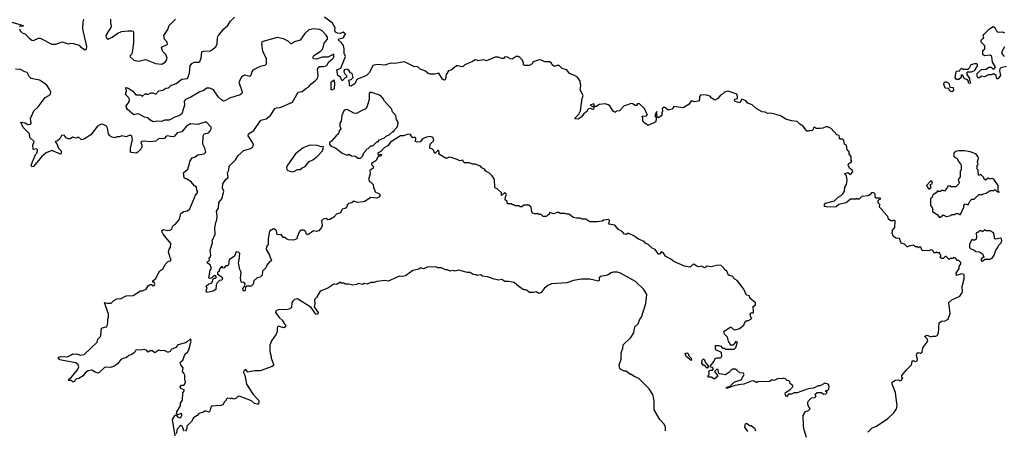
# Model space of a CAD drawing. Extents: x 2604950 to 2749250, y 940531 to 1028284.
# Tile 197 of 220: x 2671639 to 2681943, y 1017021 to 1021319. Entities that reach past the tile are written whole.
import ezdxf

# ---------------------------------------------------------------- set-up
doc = ezdxf.new("R2010")
doc.units = 0

msp = doc.modelspace()

# ---------------------------------------------------------------- linework, layer by layer
at = {"layer": '0CON05XD'}
for points in [[(2674623, 1021175), (2674575, 1021105), (2674514, 1021086), (2674485, 1021067), (2674475, 1021067), (2674449, 1021095), (2674400, 1021120), (2674335, 1021134), (2674174, 1021086), (2674170, 1021065), (2674179, 1020989), (2674220, 1020915), (2674218, 1020852), (2674205, 1020839), (2674155, 1020828), (2674080, 1020790), (2674069, 1020775), (2674059, 1020735), (2674047, 1020723), (2673993, 1020737), (2673961, 1020719), (2673934, 1020665), (2673966, 1020564), (2673964, 1020546), (2673945, 1020533), (2673835, 1020498), (2673785, 1020468), (2673773, 1020467), (2673750, 1020480), (2673719, 1020509), (2673668, 1020585), (2673628, 1020602), (2673595, 1020602), (2673565, 1020578), (2673525, 1020564), (2673431, 1020509), (2673375, 1020484), (2673362, 1020465), (2673365, 1020425), (2673336, 1020335), (2673305, 1020311), (2673261, 1020299), (2673205, 1020268), (2673154, 1020266), (2673125, 1020253), (2673086, 1020256), (2673035, 1020250), (2673000, 1020270), (2672985, 1020292), (2672945, 1020297), (2672890, 1020330), (2672875, 1020333), (2672835, 1020323), (2672768, 1020378), (2672756, 1020395), (2672754, 1020416), (2672785, 1020460), (2672787, 1020485), (2672777, 1020505), (2672748, 1020535), (2672756, 1020575), (2672750, 1020605), (2672755, 1020610), (2672775, 1020602), (2672822, 1020572), (2672855, 1020533), (2672903, 1020533), (2672925, 1020518), (2672955, 1020548), (2672965, 1020540), (2672985, 1020540), (2673015, 1020553), (2673033, 1020553), (2673065, 1020538), (2673095, 1020574), (2673137, 1020583), (2673168, 1020602), (2673195, 1020607), (2673220, 1020630), (2673275, 1020652), (2673335, 1020697), (2673395, 1020704), (2673415, 1020760), (2673423, 1020835), (2673440, 1020860), (2673464, 1020876), (2673514, 1020876), (2673525, 1020882), (2673539, 1020915), (2673547, 1020983), (2673565, 1020990), (2673635, 1020992), (2673692, 1021035), (2673706, 1021065), (2673709, 1021131), (2673720, 1021155), (2673776, 1021224), (2673814, 1021256), (2673846, 1021305), (2673886, 1021345)], [(2680074, 1020196), (2680045, 1020184), (2680015, 1020180), (2679975, 1020180), (2679965, 1020190), (2679945, 1020190), (2679942, 1020168), (2679930, 1020155), (2679905, 1020160), (2679897, 1020153), (2679875, 1020152), (2679838, 1020205), (2679804, 1020224), (2679775, 1020252), (2679715, 1020260), (2679658, 1020278), (2679601, 1020311), (2679565, 1020323), (2679495, 1020340), (2679465, 1020338), (2679442, 1020352), (2679410, 1020355), (2679345, 1020388), (2679305, 1020428), (2679260, 1020445), (2679238, 1020468), (2679195, 1020488), (2679175, 1020448), (2679125, 1020462), (2679120, 1020475), (2679124, 1020486), (2679150, 1020495), (2679152, 1020515), (2679145, 1020540), (2679055, 1020570), (2679015, 1020562), (2678995, 1020538), (2678972, 1020528), (2678946, 1020494), (2678915, 1020478), (2678875, 1020502), (2678865, 1020517), (2678825, 1020530), (2678769, 1020531), (2678754, 1020516), (2678754, 1020485), (2678742, 1020465), (2678705, 1020458), (2678665, 1020470), (2678646, 1020434), (2678582, 1020398), (2678485, 1020410), (2678467, 1020383), (2678425, 1020373), (2678398, 1020398), (2678385, 1020402), (2678362, 1020388), (2678367, 1020363), (2678360, 1020345), (2678360, 1020315), (2678325, 1020292), (2678312, 1020302), (2678308, 1020315), (2678307, 1020357), (2678290, 1020325), (2678290, 1020305), (2678300, 1020295), (2678295, 1020250), (2678215, 1020212), (2678168, 1020245), (2678160, 1020265), (2678160, 1020295), (2678152, 1020305), (2678155, 1020310), (2678197, 1020313), (2678210, 1020325), (2678202, 1020332), (2678178, 1020388), (2678125, 1020440), (2678105, 1020440), (2678095, 1020420), (2678075, 1020420), (2678055, 1020440), (2678035, 1020442), (2678005, 1020428), (2677965, 1020418), (2677916, 1020364), (2677885, 1020360), (2677875, 1020350), (2677865, 1020350), (2677851, 1020361), (2677815, 1020418), (2677797, 1020427), (2677765, 1020438), (2677705, 1020433), (2677675, 1020412), (2677650, 1020410), (2677650, 1020435), (2677645, 1020440), (2677610, 1020425), (2677635, 1020410), (2677650, 1020410), (2677645, 1020382), (2677635, 1020378), (2677615, 1020388), (2677590, 1020385), (2677580, 1020375), (2677578, 1020362), (2677542, 1020335), (2677515, 1020297), (2677485, 1020278), (2677450, 1020280), (2677454, 1020295), (2677489, 1020331), (2677509, 1020365), (2677526, 1020495), (2677537, 1020525), (2677506, 1020585), (2677510, 1020625), (2677504, 1020675), (2677475, 1020717), (2677439, 1020739), (2677393, 1020755), (2677365, 1020794), (2677315, 1020809), (2677285, 1020840), (2677265, 1020840), (2677235, 1020829), (2677213, 1020845), (2677203, 1020865), (2677187, 1020877), (2677135, 1020877), (2677095, 1020896), (2677075, 1020898), (2677013, 1020877), (2676998, 1020855), (2676975, 1020838), (2676925, 1020838), (2676912, 1020845), (2676912, 1020865), (2676900, 1020895), (2676872, 1020925), (2676855, 1020933), (2676835, 1020933), (2676793, 1020907), (2676775, 1020908), (2676745, 1020928), (2676715, 1020930), (2676705, 1020912), (2676685, 1020912), (2676645, 1020927), (2676615, 1020927), (2676525, 1020890), (2676495, 1020898), (2676435, 1020890), (2676427, 1020897), (2676405, 1020900), (2676378, 1020882), (2676298, 1020845), (2676281, 1020829), (2676265, 1020824), (2676225, 1020836), (2676210, 1020835), (2676155, 1020792), (2676127, 1020783), (2676101, 1020745), (2676096, 1020695), (2676085, 1020687), (2676075, 1020688), (2676065, 1020698), (2676025, 1020760), (2675985, 1020750), (2675935, 1020750), (2675915, 1020756), (2675885, 1020779), (2675831, 1020801), (2675805, 1020827), (2675765, 1020829), (2675665, 1020878), (2675565, 1020861), (2675526, 1020864), (2675488, 1020852), (2675465, 1020843), (2675379, 1020851), (2675335, 1020838), (2675299, 1020765), (2675269, 1020735), (2675167, 1020693), (2675145, 1020648), (2675103, 1020623), (2675090, 1020625), (2675090, 1020665), (2675080, 1020675), (2675092, 1020688), (2675108, 1020692), (2675130, 1020715), (2675120, 1020755), (2675102, 1020762), (2675080, 1020795), (2675065, 1020800), (2675040, 1020795), (2675032, 1020785), (2675033, 1020773), (2675042, 1020752), (2675060, 1020735), (2675060, 1020715), (2675045, 1020710), (2675018, 1020682), (2675012, 1020682), (2674996, 1020716), (2674967, 1020735), (2674957, 1020793), (2674999, 1020811), (2675048, 1020935), (2675034, 1020964), (2675034, 1021015), (2675028, 1021048), (2675008, 1021078), (2674973, 1021107), (2674981, 1021119), (2675025, 1021128), (2675047, 1021167), (2675025, 1021190), (2674995, 1021173), (2674965, 1021178), (2674945, 1021190), (2674938, 1021205), (2674940, 1021235), (2674914, 1021284), (2674830, 1021345)], [(2671545, 1021298), (2671675, 1021260), (2671675, 1021250), (2671645, 1021252), (2671638, 1021245)], [(2671636, 1021225), (2671645, 1021203), (2671665, 1021183), (2671699, 1021169), (2671735, 1021128), (2671766, 1021106), (2671785, 1021101), (2671835, 1021124), (2671855, 1021126), (2671974, 1021064), (2672016, 1021064), (2672085, 1021086), (2672145, 1021066), (2672175, 1021072), (2672200, 1021070), (2672262, 1021052), (2672274, 1021034), (2672325, 1021002), (2672338, 1021012), (2672343, 1021037), (2672300, 1021225), (2672303, 1021295), (2672312, 1021325)], [(2672589, 1021325), (2672589, 1021285), (2672596, 1021255), (2672592, 1021238), (2672566, 1021194), (2672542, 1021155), (2672545, 1021134), (2672555, 1021119), (2672565, 1021116), (2672608, 1021135), (2672665, 1021178), (2672705, 1021196), (2672775, 1021203), (2672813, 1021203), (2672825, 1021198), (2672830, 1021185), (2672830, 1021085), (2672820, 1020995), (2672808, 1020955), (2672793, 1020937), (2672795, 1020930), (2672835, 1020897), (2672885, 1020884), (2672955, 1020904), (2673060, 1020860), (2673126, 1020854), (2673161, 1020875), (2673176, 1020895), (2673181, 1020915), (2673167, 1020955), (2673138, 1020985), (2673122, 1021025), (2673133, 1021037), (2673180, 1021055), (2673186, 1021064), (2673182, 1021085), (2673153, 1021115), (2673146, 1021155), (2673188, 1021215), (2673205, 1021258), (2673268, 1021325)], [(2681965, 1020828), (2681906, 1020814), (2681898, 1020805), (2681892, 1020785), (2681902, 1020735), (2681875, 1020700), (2681865, 1020700), (2681858, 1020735), (2681835, 1020752), (2681805, 1020742), (2681778, 1020742), (2681735, 1020722), (2681705, 1020728), (2681685, 1020712), (2681665, 1020712), (2681660, 1020725), (2681660, 1020755), (2681703, 1020797), (2681755, 1020800), (2681775, 1020820), (2681785, 1020822), (2681805, 1020822), (2681824, 1020804), (2681835, 1020800), (2681850, 1020825), (2681820, 1020875), (2681812, 1020935), (2681795, 1020948), (2681735, 1020942), (2681720, 1020955), (2681720, 1020995), (2681740, 1021015), (2681740, 1021045), (2681702, 1021085), (2681700, 1021105), (2681715, 1021120), (2681730, 1021125), (2681722, 1021155), (2681731, 1021169), (2681788, 1021225), (2681825, 1021248), (2681845, 1021238), (2681861, 1021201), (2681875, 1021190), (2681925, 1021192), (2681945, 1021182)], [(2679983, 1017417), (2680025, 1017418), (2680055, 1017400), (2680075, 1017402), (2680090, 1017415), (2680070, 1017435), (2680095, 1017440), (2680108, 1017452), (2680112, 1017485), (2680100, 1017505), (2680065, 1017513), (2680015, 1017488), (2679995, 1017488), (2679947, 1017463), (2679890, 1017455), (2679775, 1017412), (2679745, 1017412), (2679715, 1017400), (2679685, 1017400), (2679665, 1017372), (2679650, 1017395), (2679652, 1017415), (2679700, 1017445), (2679730, 1017475), (2679730, 1017485), (2679702, 1017512), (2679698, 1017528), (2679688, 1017538), (2679672, 1017542), (2679655, 1017560), (2679635, 1017568), (2679615, 1017560), (2679578, 1017562), (2679535, 1017542), (2679515, 1017550), (2679485, 1017532), (2679365, 1017530), (2679355, 1017520), (2679345, 1017520), (2679327, 1017537), (2679305, 1017538), (2679217, 1017503), (2679185, 1017502), (2679125, 1017489), (2679035, 1017460), (2679032, 1017465), (2679045, 1017477), (2679072, 1017478), (2679120, 1017530), (2679190, 1017550), (2679222, 1017605), (2679215, 1017620), (2679175, 1017622), (2679145, 1017650), (2679125, 1017660), (2679095, 1017660), (2679062, 1017625), (2679025, 1017602), (2678962, 1017612), (2678952, 1017622), (2678948, 1017658), (2678935, 1017660), (2678910, 1017635), (2678940, 1017595), (2678940, 1017585), (2678915, 1017560), (2678905, 1017560), (2678877, 1017577), (2678848, 1017578), (2678840, 1017585), (2678853, 1017607), (2678852, 1017638), (2678865, 1017650), (2678888, 1017652), (2678900, 1017665), (2678888, 1017678), (2678872, 1017682), (2678870, 1017695), (2678907, 1017743), (2678917, 1017773), (2678935, 1017780), (2678972, 1017778), (2678987, 1017793), (2678982, 1017835), (2678931, 1017861), (2678922, 1017875), (2678922, 1017908), (2678955, 1017910), (2678975, 1017900), (2678995, 1017880), (2679015, 1017880), (2679025, 1017870), (2679115, 1017870), (2679132, 1017888), (2679150, 1017945), (2679135, 1017950), (2679107, 1017913), (2679082, 1017912), (2679058, 1017955), (2679047, 1017997), (2679015, 1018028), (2679007, 1018055), (2679075, 1018100), (2679085, 1018100), (2679105, 1018080), (2679125, 1018072), (2679172, 1018088), (2679218, 1018122), (2679231, 1018159), (2679248, 1018172), (2679265, 1018170), (2679290, 1018185), (2679300, 1018195), (2679290, 1018205), (2679283, 1018237), (2679295, 1018250), (2679315, 1018250), (2679318, 1018255), (2679320, 1018285), (2679310, 1018315), (2679340, 1018335), (2679340, 1018355), (2679280, 1018405), (2679278, 1018428), (2679244, 1018434), (2679217, 1018497), (2679149, 1018589), (2679124, 1018604), (2679095, 1018633), (2679058, 1018645), (2679038, 1018685), (2679014, 1018704), (2679010, 1018715), (2678980, 1018745), (2678945, 1018750), (2678875, 1018733), (2678835, 1018738), (2678805, 1018720), (2678775, 1018738), (2678745, 1018732), (2678725, 1018738), (2678695, 1018760), (2678684, 1018756), (2678655, 1018730), (2678595, 1018740), (2678485, 1018788), (2678455, 1018812), (2678401, 1018841), (2678376, 1018876), (2678355, 1018888), (2678336, 1018864), (2678325, 1018863), (2678288, 1018915), (2678257, 1018927), (2678217, 1018967), (2678190, 1018975), (2678175, 1018998), (2678115, 1019022), (2678066, 1019056), (2678015, 1019080), (2678005, 1019082), (2677985, 1019072), (2677970, 1019075), (2677945, 1019102), (2677904, 1019124), (2677867, 1019167), (2677805, 1019180), (2677812, 1019215), (2677805, 1019228), (2677748, 1019222), (2677735, 1019210), (2677685, 1019202), (2677605, 1019202), (2677565, 1019232), (2677525, 1019232), (2677505, 1019242), (2677465, 1019240), (2677435, 1019250), (2677385, 1019282), (2677365, 1019282), (2677345, 1019292), (2677295, 1019290), (2677285, 1019300), (2677265, 1019300), (2677225, 1019288), (2677185, 1019300), (2677180, 1019285), (2677160, 1019265), (2677145, 1019258), (2677118, 1019258), (2677095, 1019280), (2677075, 1019280), (2677065, 1019288), (2677025, 1019288), (2677010, 1019295), (2676998, 1019308), (2676990, 1019355), (2676968, 1019378), (2676915, 1019378), (2676895, 1019360), (2676875, 1019360), (2676865, 1019370), (2676825, 1019370), (2676815, 1019380), (2676795, 1019382), (2676782, 1019392), (2676745, 1019392), (2676740, 1019415), (2676720, 1019435), (2676722, 1019465), (2676732, 1019485), (2676730, 1019495), (2676713, 1019507), (2676680, 1019480), (2676680, 1019505), (2676635, 1019550), (2676620, 1019555), (2676612, 1019562), (2676607, 1019647), (2676582, 1019685), (2676555, 1019712), (2676518, 1019735), (2676503, 1019753), (2676477, 1019767), (2676462, 1019785), (2676405, 1019808), (2676378, 1019808), (2676345, 1019820), (2676295, 1019820), (2676282, 1019832), (2676275, 1019850), (2676245, 1019840), (2676216, 1019856), (2676145, 1019880), (2676125, 1019878), (2676115, 1019868), (2676095, 1019868), (2676025, 1019910), (2676023, 1019917), (2676030, 1019925), (2676025, 1019950), (2676015, 1019950), (2675985, 1019920), (2675970, 1019955), (2675960, 1019965), (2675930, 1019975), (2675934, 1020016), (2675973, 1020055), (2675965, 1020086), (2675935, 1020097), (2675895, 1020091), (2675855, 1020071), (2675829, 1020041), (2675798, 1020038), (2675782, 1020045), (2675785, 1020080), (2675775, 1020088), (2675755, 1020082), (2675745, 1020088), (2675725, 1020120), (2675695, 1020118), (2675655, 1020102), (2675625, 1020102), (2675521, 1020038), (2675492, 1019998), (2675453, 1019977), (2675420, 1019940), (2675392, 1019925), (2675387, 1019915), (2675392, 1019902), (2675405, 1019900), (2675415, 1019910), (2675430, 1019905), (2675415, 1019892), (2675392, 1019888), (2675365, 1019840), (2675320, 1019815), (2675320, 1019805), (2675340, 1019785), (2675340, 1019765), (2675305, 1019740), (2675306, 1019704), (2675288, 1019645), (2675305, 1019622), (2675315, 1019620), (2675340, 1019595), (2675341, 1019561), (2675364, 1019514), (2675398, 1019498), (2675412, 1019485), (2675403, 1019465), (2675375, 1019450), (2675315, 1019458), (2675255, 1019420), (2675235, 1019414), (2675175, 1019407), (2675135, 1019420), (2675115, 1019402), (2675080, 1019395), (2675070, 1019385), (2675058, 1019352), (2675045, 1019343), (2675014, 1019336), (2674995, 1019297), (2674955, 1019282), (2674925, 1019253), (2674885, 1019228), (2674863, 1019223), (2674845, 1019238), (2674815, 1019232), (2674798, 1019212), (2674804, 1019165), (2674799, 1019145), (2674771, 1019109), (2674745, 1019103), (2674715, 1019110), (2674655, 1019068), (2674640, 1019075), (2674631, 1019101), (2674616, 1019116), (2674584, 1019116), (2674569, 1019101), (2674542, 1019045), (2674540, 1019025), (2674505, 1019010), (2674453, 1019013), (2674435, 1019020), (2674415, 1019040), (2674395, 1019040), (2674375, 1019070), (2674345, 1019068), (2674335, 1019072), (2674325, 1019110), (2674305, 1019128), (2674295, 1019130), (2674253, 1019105), (2674238, 1019025), (2674238, 1018965), (2674222, 1018945), (2674219, 1018915), (2674254, 1018855), (2674276, 1018795), (2674252, 1018785), (2674225, 1018750), (2674215, 1018720), (2674180, 1018685), (2674176, 1018644), (2674155, 1018623), (2674125, 1018617), (2674088, 1018585), (2674081, 1018549), (2674061, 1018529), (2674015, 1018528), (2674001, 1018519), (2674000, 1018485), (2673985, 1018479), (2673977, 1018485), (2673973, 1018505), (2673992, 1018525), (2673998, 1018555), (2673985, 1018570), (2673965, 1018567), (2673956, 1018576), (2673950, 1018615), (2673957, 1018675), (2673943, 1018705), (2673928, 1018775), (2673937, 1018805), (2673942, 1018872), (2673930, 1018885), (2673905, 1018890), (2673888, 1018845), (2673832, 1018805), (2673825, 1018752), (2673815, 1018743), (2673795, 1018742), (2673775, 1018718), (2673765, 1018720), (2673755, 1018740), (2673728, 1018705), (2673728, 1018682), (2673710, 1018675), (2673710, 1018655), (2673755, 1018627), (2673762, 1018605), (2673756, 1018594), (2673731, 1018589), (2673706, 1018564), (2673697, 1018543), (2673691, 1018495), (2673665, 1018476), (2673602, 1018462), (2673590, 1018475), (2673593, 1018497), (2673600, 1018505), (2673592, 1018528), (2673620, 1018555), (2673645, 1018560), (2673656, 1018574), (2673660, 1018600), (2673675, 1018612), (2673690, 1018615), (2673698, 1018625), (2673688, 1018638), (2673675, 1018640), (2673648, 1018612), (2673625, 1018610), (2673618, 1018618), (2673634, 1018696), (2673648, 1018715), (2673633, 1018753), (2673605, 1018770), (2673602, 1018785), (2673625, 1018800), (2673623, 1018825), (2673631, 1018835), (2673640, 1018855), (2673633, 1018905), (2673658, 1018985), (2673652, 1019005), (2673686, 1019075), (2673681, 1019139), (2673691, 1019195), (2673703, 1019225), (2673706, 1019265), (2673700, 1019315), (2673720, 1019345), (2673724, 1019406), (2673754, 1019445), (2673774, 1019525), (2673761, 1019555), (2673765, 1019600), (2673797, 1019645), (2673822, 1019668), (2673814, 1019715), (2673827, 1019745), (2673832, 1019785), (2673898, 1019852), (2673925, 1019896), (2673985, 1019951), (2674055, 1019970), (2674077, 1019983), (2674085, 1020005), (2674083, 1020023), (2674031, 1020105), (2674034, 1020125), (2674091, 1020159), (2674163, 1020267), (2674220, 1020280), (2674264, 1020315), (2674310, 1020390), (2674325, 1020397), (2674365, 1020399), (2674495, 1020455), (2674555, 1020562), (2674595, 1020566), (2674632, 1020598), (2674665, 1020615), (2674687, 1020645), (2674731, 1020679), (2674754, 1020705), (2674764, 1020734), (2674754, 1020796), (2674761, 1020819), (2674775, 1020828), (2674815, 1020828), (2674845, 1020836), (2674858, 1020845), (2674875, 1020879), (2674910, 1020905), (2674925, 1020925), (2674925, 1020957), (2674865, 1020928), (2674805, 1020928), (2674745, 1020906), (2674715, 1020908), (2674707, 1020925), (2674716, 1020945), (2674785, 1020987), (2674811, 1021015), (2674825, 1021075), (2674861, 1021115), (2674862, 1021135), (2674848, 1021158), (2674805, 1021204), (2674778, 1021215), (2674715, 1021224), (2674666, 1021214), (2674623, 1021175)], [(2681946, 1021034), (2681918, 1020985), (2681918, 1020965), (2681935, 1020940), (2681945, 1020940)], [(2681585, 1020650), (2681570, 1020655), (2681570, 1020675), (2681558, 1020688), (2681525, 1020700), (2681505, 1020740), (2681492, 1020738), (2681490, 1020715), (2681468, 1020692), (2681442, 1020692), (2681428, 1020715), (2681440, 1020775), (2681445, 1020780), (2681478, 1020782), (2681482, 1020798), (2681495, 1020810), (2681505, 1020800), (2681565, 1020800), (2681580, 1020815), (2681595, 1020850), (2681635, 1020862), (2681652, 1020862), (2681660, 1020855), (2681660, 1020835), (2681628, 1020782), (2681595, 1020770), (2681555, 1020770), (2681550, 1020765), (2681552, 1020745), (2681580, 1020705), (2681580, 1020685), (2681590, 1020665), (2681585, 1020650)], [(2671803, 1019907), (2671817, 1019923), (2671826, 1019947), (2671825, 1019958), (2671815, 1019967), (2671785, 1019960), (2671780, 1019965), (2671778, 1020005), (2671790, 1020045), (2671746, 1020086), (2671743, 1020125), (2671675, 1020190), (2671650, 1020245), (2671695, 1020240), (2671725, 1020221), (2671753, 1020227), (2671760, 1020235), (2671753, 1020285), (2671788, 1020365), (2671834, 1020406), (2671906, 1020505), (2671963, 1020535), (2671964, 1020565), (2671954, 1020585), (2671922, 1020632), (2671875, 1020670), (2671845, 1020686), (2671760, 1020705), (2671740, 1020725), (2671716, 1020766), (2671693, 1020773), (2671649, 1020799), (2671595, 1020802)], [(2674905, 1020580), (2674900, 1020585), (2674900, 1020665), (2674925, 1020690), (2674932, 1020655), (2674930, 1020595), (2674905, 1020580)], [(2681395, 1020563), (2681374, 1020574), (2681358, 1020598), (2681323, 1020603), (2681310, 1020645), (2681311, 1020655), (2681325, 1020670), (2681335, 1020670), (2681363, 1020653), (2681372, 1020612), (2681408, 1020608), (2681412, 1020575), (2681395, 1020563)], [(2675178, 1019868), (2675205, 1019870), (2675230, 1019895), (2675240, 1019925), (2675265, 1019950), (2675270, 1019965), (2675285, 1019970), (2675315, 1020000), (2675335, 1020000), (2675375, 1020040), (2675388, 1020042), (2675405, 1020060), (2675457, 1020083), (2675475, 1020100), (2675506, 1020114), (2675545, 1020150), (2675555, 1020150), (2675560, 1020165), (2675590, 1020195), (2675598, 1020215), (2675600, 1020245), (2675582, 1020275), (2675577, 1020317), (2675540, 1020355), (2675530, 1020385), (2675457, 1020467), (2675439, 1020499), (2675414, 1020524), (2675315, 1020561), (2675303, 1020557), (2675297, 1020545), (2675296, 1020485), (2675273, 1020405), (2675256, 1020384), (2675225, 1020373), (2675165, 1020338), (2675135, 1020340), (2675065, 1020380), (2675045, 1020377), (2675030, 1020365), (2675010, 1020315), (2675002, 1020258), (2674990, 1020235), (2674988, 1020208), (2675000, 1020175), (2674982, 1020155), (2674977, 1020123), (2674952, 1020105), (2674903, 1020047), (2674882, 1020035), (2674882, 1020015), (2674891, 1020001), (2674905, 1019990), (2674945, 1019978), (2675013, 1019923), (2675065, 1019902), (2675085, 1019910), (2675113, 1019893), (2675155, 1019890), (2675178, 1019868)], [(2673265, 1016962), (2673238, 1017135), (2673265, 1017180), (2673278, 1017178), (2673292, 1017162), (2673315, 1017152), (2673325, 1017154), (2673336, 1017175), (2673335, 1017190), (2673327, 1017197), (2673295, 1017182), (2673280, 1017195), (2673282, 1017215), (2673322, 1017278), (2673322, 1017305), (2673342, 1017335), (2673348, 1017412), (2673360, 1017435), (2673360, 1017445), (2673325, 1017460), (2673320, 1017475), (2673332, 1017495), (2673355, 1017493), (2673365, 1017500), (2673376, 1017525), (2673368, 1017555), (2673367, 1017597), (2673358, 1017618), (2673342, 1017635), (2673350, 1017675), (2673327, 1017707), (2673320, 1017735), (2673348, 1017755), (2673372, 1017822), (2673395, 1017840), (2673408, 1017865), (2673432, 1017955), (2673425, 1017980), (2673393, 1017947), (2673375, 1017938), (2673295, 1017917), (2673273, 1017887), (2673225, 1017868), (2673213, 1017847), (2673195, 1017838), (2673185, 1017838), (2673155, 1017858), (2673115, 1017852), (2673095, 1017860), (2673055, 1017833), (2673025, 1017852), (2673005, 1017852), (2672985, 1017840), (2672970, 1017855), (2672946, 1017866), (2672905, 1017860), (2672865, 1017862), (2672850, 1017855), (2672840, 1017835), (2672814, 1017816), (2672780, 1017805), (2672757, 1017783), (2672700, 1017765), (2672663, 1017715), (2672625, 1017688), (2672585, 1017680), (2672545, 1017683), (2672525, 1017677), (2672465, 1017618), (2672429, 1017629), (2672395, 1017652), (2672355, 1017643), (2672327, 1017625), (2672305, 1017590), (2672257, 1017563), (2672232, 1017558), (2672205, 1017530), (2672195, 1017530), (2672182, 1017542), (2672155, 1017542), (2672150, 1017545), (2672152, 1017555), (2672182, 1017578), (2672244, 1017655), (2672257, 1017685), (2672252, 1017705), (2672226, 1017726), (2672095, 1017750), (2672060, 1017760), (2672046, 1017775), (2672047, 1017785), (2672065, 1017794), (2672125, 1017790), (2672146, 1017794), (2672178, 1017812), (2672195, 1017822), (2672207, 1017817), (2672235, 1017820), (2672275, 1017809), (2672314, 1017816), (2672450, 1017945), (2672458, 1017975), (2672485, 1018002), (2672490, 1018015), (2672495, 1018090), (2672525, 1018102), (2672550, 1018105), (2672562, 1018145), (2672560, 1018185), (2672570, 1018205), (2672568, 1018235), (2672525, 1018360), (2672555, 1018352), (2672597, 1018353), (2672625, 1018380), (2672655, 1018398), (2672675, 1018402), (2672695, 1018398), (2672755, 1018428), (2672825, 1018432), (2672905, 1018480), (2672925, 1018482), (2672961, 1018499), (2672985, 1018532), (2673005, 1018548), (2673017, 1018547), (2673035, 1018533), (2673048, 1018535), (2673053, 1018555), (2673045, 1018570), (2673033, 1018573), (2673033, 1018587), (2673065, 1018610), (2673077, 1018643), (2673105, 1018690), (2673138, 1018712), (2673165, 1018760), (2673195, 1018790), (2673220, 1018795), (2673220, 1018815), (2673213, 1018823), (2673212, 1018845), (2673198, 1018885), (2673203, 1018917), (2673217, 1018933), (2673220, 1018975), (2673140, 1019075), (2673129, 1019095), (2673128, 1019112), (2673145, 1019122), (2673185, 1019111), (2673210, 1019115), (2673230, 1019125), (2673240, 1019155), (2673253, 1019167), (2673266, 1019174), (2673305, 1019220), (2673316, 1019244), (2673325, 1019290), (2673355, 1019310), (2673395, 1019318), (2673421, 1019339), (2673478, 1019482), (2673500, 1019505), (2673500, 1019525), (2673493, 1019533), (2673488, 1019565), (2673464, 1019584), (2673435, 1019622), (2673385, 1019652), (2673373, 1019653), (2673360, 1019665), (2673353, 1019715), (2673398, 1019755), (2673417, 1019815), (2673418, 1019835), (2673445, 1019872), (2673475, 1019883), (2673505, 1019903), (2673570, 1019915), (2673587, 1019933), (2673578, 1019975), (2673557, 1020017), (2673558, 1020105), (2673570, 1020125), (2673614, 1020136), (2673632, 1020155), (2673642, 1020175), (2673642, 1020195), (2673595, 1020248), (2673575, 1020248), (2673505, 1020223), (2673425, 1020229), (2673384, 1020206), (2673335, 1020146), (2673287, 1020135), (2673255, 1020098), (2673232, 1020092), (2673185, 1020102), (2673168, 1020095), (2673154, 1020076), (2673135, 1020071), (2673095, 1020074), (2673065, 1020049), (2673005, 1020039), (2672945, 1020048), (2672920, 1020045), (2672908, 1020035), (2672918, 1020005), (2672916, 1019984), (2672908, 1019965), (2672875, 1019932), (2672857, 1019923), (2672805, 1019930), (2672798, 1019938), (2672798, 1019975), (2672820, 1020065), (2672812, 1020105), (2672791, 1020109), (2672755, 1020092), (2672708, 1020102), (2672685, 1020092), (2672655, 1020092), (2672635, 1020082), (2672608, 1020088), (2672584, 1020104), (2672568, 1020125), (2672557, 1020185), (2672546, 1020206), (2672505, 1020226), (2672485, 1020223), (2672452, 1020205), (2672382, 1020115), (2672319, 1020071), (2672285, 1020062), (2672255, 1020088), (2672225, 1020080), (2672195, 1020088), (2672167, 1020073), (2672145, 1020072), (2672124, 1020084), (2672105, 1020112), (2672075, 1020108), (2672058, 1020072), (2672035, 1020052), (2672010, 1020045), (2672028, 1020018), (2672046, 1019975), (2672072, 1019945), (2672073, 1019917), (2672065, 1019912), (2671975, 1019950), (2671915, 1019927), (2671867, 1019885), (2671785, 1019783), (2671765, 1019778), (2671758, 1019798), (2671803, 1019907)], [(2680515, 1017000), (2680562, 1017048), (2680606, 1017064), (2680725, 1017144), (2680787, 1017203), (2680814, 1017245), (2680821, 1017275), (2680806, 1017415), (2680771, 1017505), (2680771, 1017525), (2680805, 1017547), (2680835, 1017550), (2680845, 1017540), (2680870, 1017545), (2680872, 1017558), (2680880, 1017565), (2680870, 1017575), (2680872, 1017595), (2680922, 1017658), (2680972, 1017705), (2680977, 1017723), (2680978, 1017742), (2680985, 1017750), (2681015, 1017742), (2681031, 1017749), (2681033, 1017765), (2681023, 1017805), (2681026, 1017824), (2681043, 1017837), (2681065, 1017830), (2681085, 1017840), (2681092, 1017885), (2681142, 1017955), (2681135, 1017980), (2681112, 1018002), (2681112, 1018008), (2681135, 1018018), (2681175, 1017998), (2681195, 1018008), (2681225, 1018008), (2681240, 1018015), (2681253, 1018037), (2681260, 1018145), (2681285, 1018162), (2681325, 1018167), (2681354, 1018186), (2681378, 1018245), (2681363, 1018357), (2681394, 1018386), (2681478, 1018425), (2681500, 1018455), (2681507, 1018475), (2681502, 1018525), (2681522, 1018605), (2681522, 1018652), (2681495, 1018660), (2681442, 1018642), (2681440, 1018665), (2681472, 1018715), (2681472, 1018735), (2681487, 1018763), (2681488, 1018778), (2681468, 1018798), (2681455, 1018800), (2681428, 1018828), (2681415, 1018830), (2681405, 1018820), (2681375, 1018820), (2681365, 1018810), (2681335, 1018840), (2681325, 1018840), (2681305, 1018820), (2681285, 1018820), (2681270, 1018835), (2681278, 1018842), (2681280, 1018855), (2681272, 1018862), (2681268, 1018878), (2681245, 1018880), (2681235, 1018890), (2681225, 1018880), (2681205, 1018880), (2681200, 1018895), (2681187, 1018907), (2681175, 1018910), (2681155, 1018900), (2681083, 1018903), (2681068, 1018938), (2681055, 1018940), (2681045, 1018930), (2681035, 1018940), (2681015, 1018940), (2680995, 1018960), (2680945, 1018950), (2680935, 1018940), (2680925, 1018940), (2680898, 1018968), (2680865, 1018980), (2680845, 1019030), (2680813, 1019033), (2680785, 1019050), (2680768, 1019085), (2680773, 1019117), (2680797, 1019143), (2680800, 1019215), (2680785, 1019220), (2680777, 1019213), (2680755, 1019212), (2680731, 1019231), (2680725, 1019260), (2680675, 1019310), (2680670, 1019325), (2680638, 1019358), (2680640, 1019385), (2680623, 1019403), (2680622, 1019428), (2680632, 1019438), (2680650, 1019445), (2680645, 1019450), (2680602, 1019452), (2680590, 1019465), (2680592, 1019492), (2680575, 1019510), (2680555, 1019508), (2680536, 1019484), (2680520, 1019475), (2680453, 1019467), (2680425, 1019440), (2680405, 1019440), (2680395, 1019450), (2680385, 1019440), (2680335, 1019440), (2680287, 1019403), (2680210, 1019385), (2680185, 1019360), (2680095, 1019358), (2680060, 1019365), (2680060, 1019385), (2680071, 1019399), (2680166, 1019424), (2680205, 1019462), (2680235, 1019478), (2680253, 1019495), (2680270, 1019525), (2680273, 1019565), (2680292, 1019595), (2680300, 1019635), (2680290, 1019685), (2680270, 1019705), (2680305, 1019720), (2680335, 1019700), (2680358, 1019725), (2680355, 1019740), (2680325, 1019760), (2680311, 1019785), (2680309, 1019795), (2680317, 1019813), (2680347, 1019833), (2680340, 1019845), (2680340, 1019885), (2680320, 1019915), (2680320, 1019935), (2680298, 1019955), (2680290, 1020005), (2680270, 1020015), (2680264, 1020054), (2680245, 1020068), (2680225, 1020070), (2680218, 1020078), (2680216, 1020106), (2680190, 1020115), (2680130, 1020180), (2680095, 1020196), (2680074, 1020196)], [(2674495, 1019728), (2674515, 1019732), (2674545, 1019750), (2674575, 1019750), (2674595, 1019770), (2674626, 1019784), (2674670, 1019835), (2674707, 1019853), (2674753, 1019887), (2674808, 1019945), (2674820, 1019985), (2674815, 1019990), (2674795, 1019988), (2674755, 1020003), (2674675, 1020004), (2674605, 1019979), (2674524, 1019915), (2674441, 1019795), (2674432, 1019772), (2674435, 1019750), (2674445, 1019742), (2674495, 1019728)], [(2681265, 1019250), (2681275, 1019252), (2681305, 1019278), (2681335, 1019260), (2681385, 1019270), (2681395, 1019280), (2681425, 1019280), (2681435, 1019290), (2681465, 1019290), (2681475, 1019280), (2681485, 1019280), (2681520, 1019355), (2681520, 1019375), (2681535, 1019390), (2681565, 1019380), (2681587, 1019423), (2681605, 1019440), (2681628, 1019442), (2681675, 1019490), (2681712, 1019488), (2681723, 1019497), (2681755, 1019502), (2681795, 1019530), (2681835, 1019530), (2681845, 1019540), (2681865, 1019520), (2681880, 1019520), (2681882, 1019512), (2681888, 1019512), (2681888, 1019518), (2681880, 1019520), (2681880, 1019585), (2681835, 1019650), (2681815, 1019658), (2681795, 1019650), (2681775, 1019660), (2681745, 1019640), (2681730, 1019655), (2681728, 1019668), (2681698, 1019698), (2681685, 1019690), (2681672, 1019692), (2681670, 1019745), (2681660, 1019755), (2681660, 1019795), (2681668, 1019805), (2681662, 1019835), (2681672, 1019865), (2681668, 1019885), (2681644, 1019914), (2681585, 1019937), (2681525, 1019946), (2681465, 1019948), (2681435, 1019938), (2681420, 1019925), (2681412, 1019905), (2681420, 1019885), (2681450, 1019865), (2681463, 1019833), (2681485, 1019810), (2681490, 1019795), (2681490, 1019745), (2681480, 1019735), (2681480, 1019675), (2681460, 1019645), (2681470, 1019615), (2681468, 1019602), (2681435, 1019570), (2681385, 1019570), (2681375, 1019580), (2681352, 1019578), (2681350, 1019565), (2681317, 1019523), (2681305, 1019530), (2681285, 1019530), (2681275, 1019520), (2681255, 1019520), (2681242, 1019528), (2681240, 1019515), (2681202, 1019488), (2681192, 1019478), (2681188, 1019462), (2681170, 1019445), (2681172, 1019375), (2681190, 1019345), (2681193, 1019313), (2681239, 1019279), (2681265, 1019250)], [(2681165, 1019550), (2681178, 1019565), (2681170, 1019575), (2681170, 1019595), (2681190, 1019605), (2681185, 1019630), (2681172, 1019628), (2681133, 1019587), (2681130, 1019575), (2681155, 1019550), (2681165, 1019550)], [(2681715, 1018793), (2681738, 1018812), (2681795, 1018811), (2681816, 1018824), (2681836, 1018855), (2681854, 1018906), (2681877, 1018935), (2681884, 1018956), (2681910, 1018985), (2681916, 1019005), (2681914, 1019024), (2681905, 1019031), (2681855, 1019023), (2681840, 1019030), (2681837, 1019075), (2681825, 1019092), (2681795, 1019110), (2681755, 1019110), (2681735, 1019120), (2681715, 1019100), (2681705, 1019110), (2681685, 1019110), (2681665, 1019090), (2681655, 1019090), (2681650, 1019085), (2681652, 1019045), (2681647, 1019023), (2681635, 1019010), (2681615, 1019010), (2681602, 1019018), (2681580, 1018965), (2681580, 1018935), (2681592, 1018922), (2681625, 1018910), (2681645, 1018892), (2681685, 1018890), (2681715, 1018868), (2681730, 1018835), (2681702, 1018815), (2681702, 1018795), (2681715, 1018793)], [(2678398, 1017015), (2678398, 1017055), (2678382, 1017085), (2678338, 1017135), (2678278, 1017235), (2678280, 1017325), (2678273, 1017365), (2678264, 1017394), (2678228, 1017455), (2678115, 1017568), (2678070, 1017585), (2678035, 1017610), (2678025, 1017610), (2677985, 1017640), (2677965, 1017640), (2677920, 1017665), (2677912, 1017705), (2677932, 1017765), (2677935, 1017830), (2677943, 1017867), (2677950, 1017875), (2677953, 1017917), (2678036, 1017994), (2678065, 1018040), (2678077, 1018105), (2678110, 1018135), (2678129, 1018185), (2678147, 1018205), (2678192, 1018348), (2678202, 1018442), (2678172, 1018495), (2678085, 1018578), (2677925, 1018667), (2677895, 1018677), (2677855, 1018677), (2677825, 1018670), (2677805, 1018653), (2677775, 1018640), (2677715, 1018632), (2677703, 1018617), (2677702, 1018588), (2677695, 1018582), (2677605, 1018602), (2677517, 1018603), (2677435, 1018590), (2677364, 1018566), (2677205, 1018553), (2677165, 1018536), (2677128, 1018505), (2677097, 1018463), (2677072, 1018452), (2677045, 1018470), (2677015, 1018462), (2676975, 1018462), (2676950, 1018485), (2676935, 1018492), (2676915, 1018492), (2676865, 1018523), (2676815, 1018568), (2676755, 1018580), (2676715, 1018580), (2676685, 1018598), (2676655, 1018592), (2676605, 1018602), (2676535, 1018628), (2676483, 1018633), (2676465, 1018648), (2676425, 1018640), (2676417, 1018647), (2676385, 1018652), (2676355, 1018672), (2676325, 1018672), (2676233, 1018697), (2676195, 1018688), (2676175, 1018692), (2676145, 1018688), (2676115, 1018702), (2676095, 1018702), (2676055, 1018722), (2676015, 1018723), (2675993, 1018733), (2675955, 1018728), (2675915, 1018733), (2675865, 1018710), (2675835, 1018720), (2675815, 1018708), (2675755, 1018694), (2675675, 1018639), (2675645, 1018631), (2675615, 1018633), (2675495, 1018583), (2675465, 1018588), (2675375, 1018578), (2675345, 1018568), (2675315, 1018568), (2675275, 1018552), (2675245, 1018558), (2675225, 1018548), (2675185, 1018558), (2675165, 1018548), (2675125, 1018540), (2675085, 1018550), (2675045, 1018550), (2675035, 1018560), (2675005, 1018560), (2674995, 1018570), (2674955, 1018548), (2674925, 1018552), (2674865, 1018510), (2674784, 1018476), (2674745, 1018410), (2674725, 1018390), (2674729, 1018345), (2674722, 1018315), (2674762, 1018255), (2674756, 1018234), (2674740, 1018235), (2674688, 1018305), (2674545, 1018398), (2674515, 1018390), (2674497, 1018373), (2674488, 1018355), (2674482, 1018305), (2674475, 1018298), (2674455, 1018288), (2674423, 1018283), (2674355, 1018287), (2674320, 1018270), (2674317, 1018255), (2674353, 1018203), (2674387, 1018175), (2674408, 1018138), (2674422, 1018125), (2674422, 1018115), (2674420, 1018105), (2674405, 1018093), (2674345, 1018112), (2674341, 1018109), (2674333, 1018093), (2674332, 1018055), (2674322, 1018028), (2674273, 1017957), (2674258, 1017912), (2674258, 1017845), (2674272, 1017795), (2674272, 1017775), (2674297, 1017703), (2674280, 1017690), (2674155, 1017642), (2674095, 1017642), (2674025, 1017628), (2674005, 1017658), (2673985, 1017640), (2673980, 1017625), (2673997, 1017597), (2674013, 1017503), (2674083, 1017395), (2674138, 1017335), (2674142, 1017325), (2674140, 1017295), (2674125, 1017293), (2674095, 1017303), (2674065, 1017330), (2673948, 1017375), (2673925, 1017377), (2673902, 1017355), (2673885, 1017348), (2673855, 1017358), (2673845, 1017352), (2673815, 1017358), (2673800, 1017345), (2673800, 1017335), (2673782, 1017318), (2673765, 1017288), (2673745, 1017280), (2673648, 1017272), (2673638, 1017262), (2673628, 1017222), (2673618, 1017212), (2673595, 1017222), (2673578, 1017222), (2673555, 1017208), (2673515, 1017198), (2673495, 1017177), (2673457, 1017153), (2673436, 1017114), (2673388, 1017065), (2673388, 1017045), (2673375, 1017010)], [(2678665, 1017752), (2678613, 1017795), (2678604, 1017826), (2678625, 1017833), (2678633, 1017825), (2678641, 1017801), (2678667, 1017775), (2678670, 1017755), (2678665, 1017752)], [(2678835, 1017670), (2678808, 1017698), (2678795, 1017700), (2678778, 1017725), (2678780, 1017755), (2678795, 1017770), (2678807, 1017757), (2678813, 1017733), (2678850, 1017685), (2678835, 1017670)], [(2679872, 1016945), (2679848, 1017025), (2679840, 1017065), (2679838, 1017175), (2679862, 1017218), (2679895, 1017228), (2679910, 1017245), (2679893, 1017273), (2679888, 1017295), (2679888, 1017315), (2679895, 1017330), (2679925, 1017360), (2679960, 1017365), (2679970, 1017375), (2679970, 1017385), (2679960, 1017395), (2679983, 1017417)], [(2673362, 1017012), (2673338, 1017065), (2673325, 1017070), (2673314, 1017065), (2673288, 1017032), (2673276, 1016985)], [(2679258, 1017008), (2679228, 1017055), (2679233, 1017087), (2679247, 1017097), (2679275, 1017070), (2679295, 1017070), (2679330, 1017045), (2679340, 1017015)]]:
    msp.add_lwpolyline(points, dxfattribs=at)

doc.saveas('drawing.dxf')
